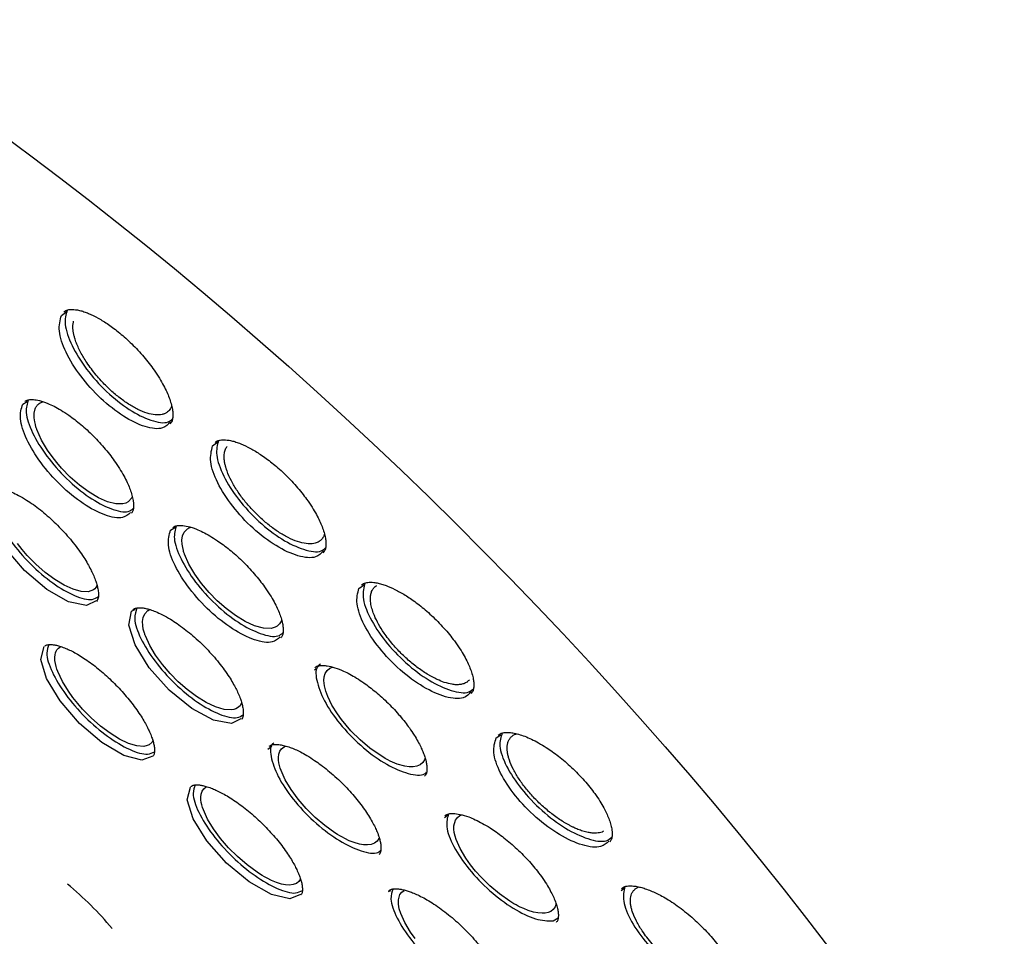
# Model space of a CAD drawing. Header units: millimetres. Extents: x 8 to 1577, y 12 to 2536.
# Tile 19 of 52: x 1329 to 1351, y 879 to 900. Entities that reach past the tile are written whole.
import ezdxf

# ---------------------------------------------------------------- set-up
doc = ezdxf.new("R2010")
doc.units = ezdxf.units.MM

msp = doc.modelspace()

# ---------------------------------------------------------------- linework, layer by layer
at = {"color": 7, "linetype": 'Continuous', "lineweight": 30}
for p, q in [((1329.575, 893.304), (1329.694, 893.391)), ((1328.708, 891.313), (1328.807, 891.373)), ((1332.971, 890.372), (1333.092, 890.461)), ((1332.028, 888.48), (1332.139, 888.549)), ((1336.258, 887.175), (1336.379, 887.262)), ((1336.641, 887.23), (1336.663, 887.242)), ((1331.151, 886.661), (1331.237, 886.705)), ((1329.543, 885.856), (1329.565, 885.867)), ((1335.601, 885.38), (1335.662, 885.407)), ((1335.26, 885.342), (1335.297, 885.378)), ((1339.341, 883.821), (1339.447, 883.888)), ((1334.212, 883.568), (1334.298, 883.635)), ((1334.578, 883.62), (1334.615, 883.635)), ((1338.176, 882.032), (1338.247, 882.079)), ((1338.527, 882.072), (1338.567, 882.089)), ((1336.92, 880.365), (1336.977, 880.393)), ((1342.144, 880.388), (1342.216, 880.446)), ((1342.493, 880.446), (1342.547, 880.47)), ((1340.622, 879.708), (1340.732, 879.777))]:
    msp.add_line(p, q, dxfattribs=at)
at = {"color": 7, "linetype": 'Continuous', "lineweight": 30, "flags": 128}
for points in [[(1328.244, 897.362), (1328.888, 896.888), (1329.533, 896.402), (1330.178, 895.906), (1330.824, 895.399), (1331.47, 894.881), (1332.115, 894.354), (1332.759, 893.818), (1333.402, 893.272), (1334.043, 892.717), (1334.681, 892.154), (1335.317, 891.583), (1335.95, 891.005), (1336.579, 890.419), (1337.203, 889.827), (1337.824, 889.228), (1338.439, 888.623), (1339.049, 888.012), (1339.654, 887.396), (1340.252, 886.776), (1340.844, 886.151), (1341.428, 885.522), (1342.005, 884.89), (1342.575, 884.255), (1343.136, 883.617), (1343.689, 882.977), (1344.233, 882.335), (1344.767, 881.692), (1345.292, 881.049), (1345.806, 880.404), (1346.311, 879.76), (1346.804, 879.117)], [(1331.165, 889.246), (1331.155, 889.211), (1331.077, 889.12), (1331.02, 889.09), (1330.954, 889.072), (1330.796, 889.072), (1330.612, 889.119), (1330.409, 889.208), (1330.196, 889.334), (1329.982, 889.492), (1329.775, 889.674), (1329.581, 889.873), (1329.473, 889.997), (1329.367, 890.132), (1329.265, 890.276), (1329.129, 890.505), (1329.073, 890.622), (1329.025, 890.739), (1329.022, 890.75), (1329.017, 890.764), (1329.011, 890.781), (1329.005, 890.802), (1328.991, 890.851), (1328.977, 890.911), (1328.964, 891.004), (1328.964, 891.106), (1328.988, 891.208), (1328.996, 891.227), (1329.005, 891.244), (1329.014, 891.259), (1329.023, 891.272), (1329.032, 891.283), (1329.04, 891.293), (1329.048, 891.301), (1329.07, 891.32), (1329.078, 891.326), (1329.079, 891.326), (1329.079, 891.326)], [(1330.354, 886.895), (1330.139, 886.791), (1329.737, 886.876), (1329.249, 887.152), (1328.75, 887.577), (1328.312, 888.087), (1328.005, 888.602), (1327.873, 889.047), (1327.938, 889.354), (1327.938, 889.354)], [(1334.522, 886.465), (1334.516, 886.443), (1334.477, 886.377), (1334.418, 886.323), (1334.378, 886.302), (1334.332, 886.286), (1334.283, 886.276), (1334.111, 886.282), (1333.915, 886.336), (1333.703, 886.433), (1333.488, 886.564), (1333.276, 886.721), (1333.076, 886.897), (1332.893, 887.083), (1332.724, 887.281), (1332.569, 887.496), (1332.438, 887.718), (1332.341, 887.94), (1332.338, 887.95), (1332.333, 887.964), (1332.327, 887.981), (1332.321, 888), (1332.315, 888.023), (1332.299, 888.09), (1332.286, 888.17), (1332.283, 888.26), (1332.297, 888.353), (1332.335, 888.44), (1332.407, 888.512), (1332.407, 888.512)], [(1330.375, 887.239), (1330.37, 887.228), (1330.349, 887.195), (1330.324, 887.167), (1330.295, 887.144), (1330.24, 887.116), (1330.176, 887.1), (1330.022, 887.104), (1329.84, 887.153), (1329.64, 887.243), (1329.428, 887.372), (1329.214, 887.531), (1329.005, 887.715), (1328.809, 887.915), (1328.696, 888.046), (1328.587, 888.184)], [(1333.605, 884.245), (1333.398, 884.138), (1332.995, 884.212), (1332.502, 884.477), (1331.995, 884.891), (1331.547, 885.393), (1331.231, 885.904), (1331.091, 886.349), (1331.151, 886.661), (1331.151, 886.661)], [(1333.624, 884.603), (1333.589, 884.541), (1333.531, 884.489), (1333.491, 884.469), (1333.447, 884.455), (1333.398, 884.446), (1333.23, 884.455), (1333.035, 884.512), (1332.825, 884.611), (1332.611, 884.744), (1332.399, 884.903), (1332.199, 885.079), (1332.015, 885.266), (1331.847, 885.462), (1331.692, 885.673), (1331.56, 885.892), (1331.461, 886.11), (1331.457, 886.121), (1331.452, 886.135), (1331.446, 886.151), (1331.44, 886.171), (1331.433, 886.193), (1331.415, 886.26), (1331.401, 886.34), (1331.397, 886.429), (1331.409, 886.52), (1331.446, 886.605), (1331.516, 886.674), (1331.516, 886.674)], [(1331.626, 883.41), (1331.383, 883.318), (1330.974, 883.422), (1330.482, 883.711), (1329.981, 884.141), (1329.545, 884.648), (1329.242, 885.152), (1329.117, 885.58), (1329.19, 885.866), (1329.19, 885.866)], [(1331.629, 883.756), (1331.613, 883.724), (1331.548, 883.664), (1331.527, 883.653), (1331.504, 883.644), (1331.479, 883.636), (1331.453, 883.631), (1331.426, 883.627), (1331.269, 883.637), (1331.084, 883.692), (1330.881, 883.789), (1330.668, 883.921), (1330.453, 884.082), (1330.245, 884.265), (1330.051, 884.463), (1329.942, 884.588), (1329.835, 884.722), (1329.733, 884.863), (1329.597, 885.083), (1329.494, 885.305), (1329.474, 885.359), (1329.455, 885.421), (1329.44, 885.488), (1329.429, 885.558), (1329.427, 885.63), (1329.433, 885.685), (1329.444, 885.729), (1329.459, 885.765), (1329.476, 885.794), (1329.512, 885.833), (1329.543, 885.856), (1329.543, 885.856)], [(1337.742, 883.369), (1337.729, 883.327), (1337.689, 883.264), (1337.631, 883.214), (1337.556, 883.181), (1337.472, 883.166), (1337.383, 883.167), (1337.292, 883.18), (1337.116, 883.231), (1336.96, 883.298), (1336.904, 883.327), (1336.848, 883.358), (1336.791, 883.391), (1336.734, 883.426), (1336.506, 883.586), (1336.284, 883.773), (1336.078, 883.978), (1335.969, 884.101), (1335.867, 884.228), (1335.773, 884.357), (1335.651, 884.553), (1335.558, 884.744), (1335.513, 884.867), (1335.482, 884.99), (1335.472, 885.108), (1335.479, 885.191), (1335.502, 885.266), (1335.542, 885.33), (1335.601, 885.38), (1335.601, 885.38)], [(1336.71, 881.585), (1336.702, 881.561), (1336.664, 881.502), (1336.607, 881.455), (1336.533, 881.425), (1336.449, 881.413), (1336.36, 881.416), (1336.27, 881.432), (1336.152, 881.466), (1336.042, 881.509), (1335.943, 881.555), (1335.887, 881.585), (1335.83, 881.617), (1335.773, 881.651), (1335.716, 881.687), (1335.49, 881.849), (1335.273, 882.033), (1335.074, 882.23), (1334.892, 882.439), (1334.732, 882.657), (1334.601, 882.875), (1334.508, 883.085), (1334.489, 883.141), (1334.474, 883.199), (1334.461, 883.259), (1334.454, 883.319), (1334.453, 883.378), (1334.461, 883.45), (1334.483, 883.516), (1334.522, 883.574), (1334.578, 883.62), (1334.578, 883.62)], [(1334.948, 880.298), (1334.706, 880.203), (1334.294, 880.301), (1333.796, 880.583), (1333.287, 881.004), (1332.842, 881.503), (1332.532, 882.002), (1332.401, 882.427), (1332.472, 882.713), (1332.472, 882.713)], [(1334.945, 880.651), (1334.944, 880.651), (1334.907, 880.594), (1334.852, 880.55), (1334.778, 880.523), (1334.696, 880.514), (1334.608, 880.519), (1334.519, 880.537), (1334.403, 880.573), (1334.293, 880.618), (1334.195, 880.667), (1334.139, 880.697), (1334.083, 880.73), (1334.026, 880.765), (1333.97, 880.802), (1333.745, 880.966), (1333.529, 881.152), (1333.331, 881.35), (1333.15, 881.559), (1332.99, 881.776), (1332.859, 881.993), (1332.764, 882.2), (1332.746, 882.255), (1332.73, 882.312), (1332.717, 882.37), (1332.709, 882.429), (1332.707, 882.487), (1332.715, 882.557), (1332.736, 882.621), (1332.773, 882.676), (1332.829, 882.719), (1332.829, 882.719)], [(1340.684, 880.098), (1340.664, 880.022), (1340.622, 879.967), (1340.566, 879.923), (1340.507, 879.898), (1340.443, 879.884), (1340.376, 879.88), (1340.274, 879.888), (1340.176, 879.908), (1340.057, 879.945), (1339.958, 879.984), (1339.882, 880.019), (1339.835, 880.043), (1339.788, 880.069), (1339.74, 880.095), (1339.693, 880.124), (1339.645, 880.153), (1339.414, 880.316), (1339.197, 880.497), (1339.002, 880.688), (1338.877, 880.827), (1338.761, 880.971), (1338.658, 881.116), (1338.53, 881.332), (1338.44, 881.538), (1338.417, 881.614), (1338.4, 881.691), (1338.391, 881.767), (1338.392, 881.841), (1338.43, 881.974), (1338.47, 882.028), (1338.527, 882.072), (1338.527, 882.072)], [(1337.518, 879.314), (1337.414, 879.458), (1337.285, 879.672), (1337.195, 879.872), (1337.163, 879.978), (1337.144, 880.081), (1337.143, 880.178), (1337.179, 880.303), (1337.218, 880.354), (1337.271, 880.393), (1337.271, 880.393)]]:
    msp.add_lwpolyline(points, dxfattribs=at)
at = {"color": 7, "linetype": 'Continuous', "lineweight": 30}
msp.add_arc((1325.223, 875.03), 7.102, 39.3789, 50.8061, dxfattribs=at)
for points, knots in [([(1306.867, 906.096), (1306.817, 906.047), (1306.72, 905.953), (1306.598, 905.825), (1306.502, 905.718), (1306.422, 905.624), (1306.353, 905.541), (1306.294, 905.466), (1306.237, 905.392), (1306.183, 905.319), (1306.128, 905.243), (1306.071, 905.159), (1306.011, 905.07), (1305.955, 904.982), (1305.907, 904.903), (1305.866, 904.833), (1305.829, 904.768), (1305.787, 904.693), (1305.738, 904.599), (1305.68, 904.485), (1305.621, 904.362), (1305.564, 904.234), (1305.512, 904.109), (1305.455, 903.965), (1305.397, 903.804), (1305.34, 903.629), (1305.292, 903.467), (1305.25, 903.314), (1305.214, 903.166), (1305.181, 903.018), (1305.15, 902.865), (1305.123, 902.714), (1305.098, 902.56), (1305.076, 902.398), (1305.055, 902.218), (1305.037, 902.019), (1305.023, 901.82), (1305.014, 901.632), (1305.009, 901.47), (1305.007, 901.325), (1305.007, 901.199), (1305.008, 901.088), (1305.011, 900.964), (1305.016, 900.814), (1305.024, 900.63), (1305.039, 900.398), (1305.063, 900.114), (1305.102, 899.769), (1305.154, 899.386), (1305.21, 899.046), (1305.262, 898.764), (1305.303, 898.557), (1305.345, 898.357), (1305.386, 898.175), (1305.423, 898.015), (1305.456, 897.878), (1305.484, 897.764), (1305.507, 897.673), (1305.525, 897.603), (1305.541, 897.541), (1305.56, 897.47), (1305.584, 897.379), (1305.615, 897.265), (1305.655, 897.122), (1305.705, 896.949), (1305.762, 896.756), (1305.824, 896.556), (1305.886, 896.358), (1305.974, 896.087), (1306.09, 895.747), (1306.235, 895.342), (1306.381, 894.95), (1306.537, 894.552), (1306.708, 894.131), (1306.9, 893.676), (1307.116, 893.188), (1307.357, 892.662), (1307.608, 892.136), (1307.863, 891.62), (1308.11, 891.135), (1308.357, 890.665), (1308.597, 890.22), (1308.828, 889.801), (1309.048, 889.411), (1309.236, 889.083), (1309.394, 888.812), (1309.519, 888.599), (1309.624, 888.423), (1309.699, 888.297), (1309.755, 888.204), (1309.807, 888.119), (1309.871, 888.013), (1309.953, 887.878), (1310.054, 887.713), (1310.177, 887.515), (1310.318, 887.287), (1310.48, 887.03), (1310.661, 886.748), (1310.941, 886.313), (1311.319, 885.738), (1311.828, 884.987), (1312.375, 884.2), (1312.963, 883.379), (1313.61, 882.501), (1314.319, 881.564), (1315.097, 880.569), (1315.889, 879.586), (1316.693, 878.616), (1317.509, 877.658), (1318.383, 876.659), (1319.323, 875.616), (1320.332, 874.529), (1321.36, 873.455), (1322.413, 872.387), (1323.488, 871.329), (1324.584, 870.283), (1325.692, 869.256), (1326.811, 868.251), (1327.859, 867.338), (1328.841, 866.507), (1329.761, 865.75), (1330.702, 864.995), (1331.663, 864.247), (1332.606, 863.534), (1333.52, 862.864), (1334.392, 862.242), (1335.246, 861.652), (1335.929, 861.194), (1336.447, 860.855), (1336.807, 860.622), (1337.163, 860.395), (1337.506, 860.18), (1337.821, 859.984), (1338.097, 859.816), (1338.315, 859.684), (1338.482, 859.584), (1338.612, 859.507), (1338.743, 859.429), (1338.894, 859.34), (1339.075, 859.235), (1339.283, 859.114), (1339.515, 858.982), (1339.765, 858.84), (1340.075, 858.667), (1340.45, 858.462), (1340.893, 858.225), (1341.368, 857.977), (1341.875, 857.721), (1342.423, 857.453), (1342.987, 857.187), (1343.541, 856.938), (1344.047, 856.719), (1344.507, 856.528), (1344.923, 856.363), (1345.295, 856.22), (1345.663, 856.085), (1346.044, 855.95), (1346.456, 855.812), (1346.878, 855.679), (1347.202, 855.584), (1347.419, 855.522), (1347.523, 855.494), (1347.611, 855.47), (1347.685, 855.45), (1347.746, 855.434), (1347.803, 855.419), (1347.87, 855.402), (1347.966, 855.378), (1348.095, 855.346), (1348.26, 855.306), (1348.455, 855.262), (1348.679, 855.213), (1348.961, 855.157), (1349.278, 855.099), (1349.61, 855.046), (1349.908, 855.004), (1350.174, 854.973), (1350.409, 854.95), (1350.614, 854.933), (1350.792, 854.921), (1350.948, 854.913), (1351.088, 854.907), (1351.216, 854.903), (1351.345, 854.901), (1351.485, 854.9), (1351.644, 854.902), (1351.82, 854.906), (1352.045, 854.916), (1352.317, 854.935), (1352.632, 854.969), (1352.96, 855.017), (1353.296, 855.081), (1353.587, 855.152), (1353.834, 855.223), (1354.027, 855.285), (1354.203, 855.348), (1354.357, 855.408), (1354.493, 855.465), (1354.673, 855.546), (1354.907, 855.663), (1355.133, 855.792), (1355.293, 855.893), (1355.384, 855.953), (1355.457, 856.003), (1355.52, 856.047), (1355.583, 856.093), (1355.657, 856.149), (1355.727, 856.203), (1355.786, 856.251), (1355.83, 856.287), (1355.868, 856.319), (1355.901, 856.347), (1355.936, 856.377), (1355.982, 856.417), (1356.046, 856.475), (1356.13, 856.554), (1356.232, 856.653), (1356.304, 856.728), (1356.343, 856.769)], [0, 0, 0, 0, 0.003761, 0.007132, 0.010107, 0.012622, 0.01467, 0.016524, 0.018359, 0.020292, 0.022127, 0.024258, 0.026663, 0.02892, 0.030859, 0.032482, 0.033892, 0.035456, 0.037836, 0.040552, 0.043574, 0.046575, 0.049465, 0.052243, 0.056386, 0.060246, 0.063816, 0.067012, 0.070134, 0.073272, 0.076426, 0.079721, 0.082667, 0.085945, 0.089555, 0.093496, 0.097761, 0.101193, 0.10427, 0.10699, 0.109356, 0.111366, 0.113168, 0.116229, 0.119592, 0.123255, 0.128726, 0.134759, 0.141354, 0.148511, 0.151907, 0.155413, 0.158735, 0.16168, 0.164247, 0.166436, 0.168249, 0.169684, 0.170742, 0.171545, 0.172633, 0.174071, 0.17586, 0.177999, 0.180756, 0.183855, 0.186924, 0.189918, 0.192836, 0.19919, 0.205156, 0.210735, 0.21633, 0.22238, 0.228764, 0.235588, 0.242849, 0.250549, 0.257107, 0.263773, 0.270016, 0.275803, 0.281376, 0.286449, 0.291021, 0.294122, 0.296934, 0.299221, 0.300879, 0.301771, 0.302802, 0.30415, 0.305812, 0.307961, 0.310477, 0.313361, 0.316612, 0.32023, 0.324065, 0.333015, 0.341831, 0.352149, 0.362277, 0.372213, 0.384588, 0.396774, 0.408832, 0.420764, 0.432568, 0.444245, 0.457913, 0.471578, 0.485243, 0.498908, 0.512821, 0.526734, 0.540649, 0.554564, 0.56848, 0.579519, 0.590797, 0.602314, 0.61407, 0.626066, 0.636947, 0.647732, 0.65829, 0.668621, 0.673185, 0.677703, 0.682176, 0.686599, 0.690661, 0.694157, 0.697089, 0.698991, 0.700547, 0.702073, 0.704007, 0.706351, 0.709052, 0.712072, 0.71532, 0.718797, 0.724159, 0.729987, 0.736282, 0.743044, 0.750264, 0.758475, 0.76612, 0.773199, 0.779711, 0.785657, 0.791034, 0.795844, 0.801781, 0.807887, 0.814266, 0.820918, 0.822756, 0.82437, 0.825754, 0.826907, 0.827829, 0.828602, 0.829633, 0.830978, 0.833114, 0.835746, 0.838875, 0.842501, 0.846613, 0.852696, 0.858292, 0.863401, 0.868022, 0.872154, 0.875798, 0.878912, 0.881737, 0.884285, 0.886555, 0.888819, 0.891412, 0.894373, 0.897705, 0.901406, 0.907282, 0.913569, 0.920222, 0.927241, 0.934574, 0.938971, 0.943317, 0.947267, 0.950773, 0.953834, 0.956649, 0.963425, 0.970404, 0.973008, 0.975289, 0.977201, 0.978438, 0.980014, 0.981929, 0.984073, 0.985358, 0.986492, 0.987475, 0.988309, 0.989063, 0.990121, 0.991834, 0.994051, 0.996773, 1, 1, 1, 1]), ([(1329.633, 893.383), (1329.646, 893.394), (1329.671, 893.414), (1329.716, 893.428), (1329.765, 893.437), (1329.823, 893.439), (1329.895, 893.433), (1329.983, 893.417), (1330.081, 893.389), (1330.217, 893.337), (1330.4, 893.248), (1330.595, 893.126), (1330.758, 893.008), (1330.888, 892.906), (1331.023, 892.791), (1331.159, 892.663), (1331.295, 892.523), (1331.427, 892.374), (1331.548, 892.223), (1331.667, 892.062), (1331.776, 891.897), (1331.87, 891.733), (1331.943, 891.587), (1331.999, 891.45), (1332.042, 891.318), (1332.069, 891.201), (1332.081, 891.093), (1332.078, 891.003), (1332.062, 890.924), (1332.035, 890.888), (1332.021, 890.869)], [0, 0, 0, 0, 0.04236, 0.075775, 0.100719, 0.125483, 0.152948, 0.182605, 0.211905, 0.240529, 0.295658, 0.350653, 0.380011, 0.410594, 0.442378, 0.47535, 0.509532, 0.544941, 0.579831, 0.612807, 0.653768, 0.691314, 0.72547, 0.75773, 0.793161, 0.832058, 0.863644, 0.901386, 0.94685, 1, 1, 1, 1]), ([(1329.705, 893.423), (1329.678, 893.323), (1329.622, 893.119), (1329.788, 892.633), (1330.119, 892.095), (1330.582, 891.579), (1331.104, 891.163), (1331.593, 890.926), (1331.94, 890.864), (1332.04, 890.953), (1332.07, 890.979)], [0, 0, 0, 0, 0.129035, 0.264851, 0.400656, 0.536524, 0.672434, 0.808357, 0.944283, 1, 1, 1, 1]), ([(1332.023, 890.907), (1331.971, 890.854), (1331.85, 890.731), (1331.467, 890.776), (1330.973, 891.014), (1330.451, 891.423), (1329.989, 891.94), (1329.655, 892.481), (1329.49, 892.981), (1329.546, 893.196), (1329.575, 893.304)], [0, 0, 0, 0, 0.098151, 0.227109, 0.356372, 0.484909, 0.613592, 0.742343, 0.870785, 1, 1, 1, 1]), ([(1332.05, 891.274), (1332.043, 891.253), (1332.024, 891.196), (1331.982, 891.15), (1331.941, 891.121), (1331.918, 891.107), (1331.894, 891.095), (1331.868, 891.086), (1331.804, 891.068), (1331.689, 891.062), (1331.503, 891.101), (1331.298, 891.184), (1331.084, 891.306), (1330.869, 891.46), (1330.66, 891.638), (1330.49, 891.81), (1330.353, 891.965), (1330.245, 892.103), (1330.123, 892.275), (1329.998, 892.483), (1329.92, 892.658), (1329.88, 892.776), (1329.861, 892.845), (1329.844, 892.921), (1329.834, 893.001), (1329.833, 893.08), (1329.839, 893.139), (1329.848, 893.168), (1329.851, 893.175)], [0, 0, 0, 0, 0.031672, 0.082286, 0.095716, 0.109106, 0.122454, 0.13576, 0.149025, 0.214616, 0.279163, 0.342656, 0.405087, 0.466446, 0.526724, 0.585916, 0.62224, 0.660509, 0.700722, 0.764615, 0.832839, 0.851538, 0.873413, 0.89846, 0.926676, 0.958055, 0.989094, 1, 1, 1, 1]), ([(1328.751, 891.368), (1328.763, 891.378), (1328.784, 891.395), (1328.824, 891.407), (1328.862, 891.413), (1328.903, 891.416), (1328.969, 891.414), (1329.085, 891.395), (1329.246, 891.341), (1329.411, 891.264), (1329.57, 891.175), (1329.727, 891.073), (1329.875, 890.964), (1330.014, 890.853), (1330.153, 890.731), (1330.293, 890.597), (1330.431, 890.453), (1330.562, 890.302), (1330.683, 890.151), (1330.799, 889.991), (1330.906, 889.827), (1330.999, 889.665), (1331.069, 889.522), (1331.123, 889.39), (1331.163, 889.265), (1331.187, 889.156), (1331.198, 889.057), (1331.195, 888.977), (1331.182, 888.907), (1331.158, 888.876), (1331.146, 888.86)], [0, 0, 0, 0, 0.038955, 0.070697, 0.095205, 0.113944, 0.132669, 0.181779, 0.234626, 0.27209, 0.311339, 0.352214, 0.38387, 0.416333, 0.449572, 0.483574, 0.518359, 0.553946, 0.588826, 0.62179, 0.662733, 0.700256, 0.734386, 0.766477, 0.801166, 0.838731, 0.868945, 0.9051, 0.948793, 1, 1, 1, 1]), ([(1328.833, 891.408), (1328.806, 891.322), (1328.748, 891.137), (1328.903, 890.675), (1329.226, 890.143), (1329.683, 889.624), (1330.202, 889.197), (1330.694, 888.94), (1331.049, 888.86), (1331.157, 888.942), (1331.191, 888.969)], [0, 0, 0, 0, 0.119562, 0.255653, 0.391735, 0.527882, 0.66407, 0.800271, 0.936475, 1, 1, 1, 1]), ([(1329.079, 891.326), (1329.085, 891.33), (1329.098, 891.339), (1329.118, 891.349), (1329.139, 891.358), (1329.154, 891.363), (1329.161, 891.365)], [0, 0, 0, 0, 0.256321, 0.510932, 0.763834, 1, 1, 1, 1]), ([(1331.13, 888.879), (1331.076, 888.832), (1330.952, 888.724), (1330.566, 888.792), (1330.071, 889.05), (1329.552, 889.472), (1329.097, 889.993), (1328.77, 890.528), (1328.614, 891.012), (1328.677, 891.213), (1328.708, 891.313)], [0, 0, 0, 0, 0.097366, 0.226447, 0.355801, 0.484449, 0.613256, 0.742106, 0.870658, 1, 1, 1, 1]), ([(1333.031, 890.453), (1333.045, 890.465), (1333.07, 890.485), (1333.116, 890.5), (1333.166, 890.509), (1333.226, 890.512), (1333.301, 890.507), (1333.393, 890.491), (1333.494, 890.463), (1333.633, 890.412), (1333.817, 890.324), (1334.013, 890.206), (1334.175, 890.093), (1334.306, 889.993), (1334.441, 889.881), (1334.578, 889.755), (1334.716, 889.618), (1334.849, 889.472), (1334.973, 889.323), (1335.094, 889.164), (1335.205, 889), (1335.301, 888.838), (1335.375, 888.692), (1335.433, 888.557), (1335.477, 888.426), (1335.505, 888.309), (1335.517, 888.202), (1335.516, 888.112), (1335.5, 888.032), (1335.472, 887.996), (1335.457, 887.976)], [0, 0, 0, 0, 0.0419216, 0.0750953, 0.1000046, 0.1250411, 0.1531251, 0.1836452, 0.213569, 0.2425102, 0.2973368, 0.3512875, 0.3802226, 0.4104608, 0.4419762, 0.474757, 0.5088225, 0.5441924, 0.5790846, 0.6120643, 0.6530321, 0.6905831, 0.7247416, 0.7569923, 0.7923911, 0.8312349, 0.862775, 0.9006105, 0.9463649, 1, 1, 1, 1]), ([(1333.104, 890.494), (1333.078, 890.394), (1333.023, 890.188), (1333.194, 889.704), (1333.532, 889.171), (1334.002, 888.661), (1334.531, 888.254), (1335.026, 888.025), (1335.376, 887.967), (1335.477, 888.058), (1335.506, 888.085)], [0, 0, 0, 0, 0.12952, 0.26518, 0.400829, 0.53654, 0.672293, 0.808061, 0.943831, 1, 1, 1, 1]), ([(1335.459, 888.015), (1335.408, 887.961), (1335.288, 887.837), (1334.902, 887.876), (1334.401, 888.105), (1333.871, 888.505), (1333.402, 889.015), (1333.06, 889.55), (1332.889, 890.047), (1332.944, 890.263), (1332.971, 890.372)], [0, 0, 0, 0, 0.097249, 0.226338, 0.355741, 0.484406, 0.613216, 0.742092, 0.870657, 1, 1, 1, 1]), ([(1335.481, 888.398), (1335.479, 888.388), (1335.471, 888.349), (1335.438, 888.294), (1335.392, 888.244), (1335.342, 888.213), (1335.296, 888.193), (1335.215, 888.172), (1335.081, 888.17), (1334.882, 888.217), (1334.669, 888.308), (1334.452, 888.434), (1334.24, 888.588), (1334.04, 888.76), (1333.853, 888.947), (1333.679, 889.148), (1333.52, 889.365), (1333.386, 889.591), (1333.318, 889.744), (1333.289, 889.827), (1333.283, 889.845), (1333.276, 889.865), (1333.269, 889.888), (1333.258, 889.929), (1333.243, 889.991), (1333.231, 890.074), (1333.229, 890.166), (1333.244, 890.257), (1333.267, 890.325), (1333.293, 890.353), (1333.299, 890.359)], [0, 0, 0, 0, 0.0127123, 0.0494451, 0.0885919, 0.1110137, 0.133209, 0.1551775, 0.2196071, 0.2819877, 0.3423072, 0.4005547, 0.4567202, 0.5107952, 0.5627723, 0.6164751, 0.6730105, 0.7323671, 0.794532, 0.7989196, 0.8041133, 0.8101131, 0.8169186, 0.8245296, 0.8470747, 0.8746432, 0.9072267, 0.9448152, 0.9873973, 1, 1, 1, 1]), ([(1327.963, 889.383), (1327.973, 889.391), (1327.99, 889.405), (1328.022, 889.415), (1328.052, 889.421), (1328.083, 889.424), (1328.121, 889.424), (1328.174, 889.42), (1328.25, 889.406), (1328.345, 889.379), (1328.466, 889.333), (1328.617, 889.261), (1328.781, 889.166), (1328.946, 889.056), (1329.103, 888.939), (1329.26, 888.808), (1329.415, 888.666), (1329.565, 888.515), (1329.709, 888.357), (1329.845, 888.195), (1329.969, 888.032), (1330.076, 887.875), (1330.164, 887.731), (1330.233, 887.603), (1330.291, 887.482), (1330.337, 887.369), (1330.373, 887.258), (1330.392, 887.175), (1330.403, 887.109), (1330.408, 887.056), (1330.408, 887.004), (1330.402, 886.956), (1330.389, 886.914), (1330.373, 886.893), (1330.364, 886.882)], [0, 0, 0, 0, 0.037017, 0.066462, 0.088242, 0.103886, 0.119103, 0.144595, 0.170314, 0.19935, 0.23361, 0.273156, 0.317995, 0.354651, 0.391654, 0.428708, 0.465831, 0.503046, 0.54035, 0.577731, 0.615186, 0.651411, 0.684852, 0.715301, 0.742804, 0.774966, 0.803354, 0.835847, 0.854107, 0.873711, 0.897175, 0.926196, 0.960513, 1, 1, 1, 1]), ([(1328.054, 889.421), (1328.028, 889.351), (1327.967, 889.19), (1328.108, 888.756), (1328.419, 888.234), (1328.868, 887.711), (1329.383, 887.271), (1329.877, 886.991), (1330.247, 886.889), (1330.364, 886.963), (1330.405, 886.989)], [0, 0, 0, 0, 0.106311, 0.242959, 0.379608, 0.516234, 0.652867, 0.789564, 0.926286, 1, 1, 1, 1]), ([(1332.075, 888.539), (1332.089, 888.55), (1332.115, 888.57), (1332.164, 888.583), (1332.216, 888.589), (1332.292, 888.589), (1332.417, 888.571), (1332.584, 888.517), (1332.752, 888.441), (1332.911, 888.355), (1333.067, 888.256), (1333.215, 888.151), (1333.353, 888.044), (1333.493, 887.925), (1333.634, 887.794), (1333.773, 887.653), (1333.907, 887.504), (1334.029, 887.355), (1334.148, 887.197), (1334.258, 887.035), (1334.352, 886.874), (1334.424, 886.732), (1334.48, 886.6), (1334.522, 886.476), (1334.547, 886.366), (1334.558, 886.267), (1334.557, 886.186), (1334.543, 886.116), (1334.519, 886.084), (1334.506, 886.067)], [0, 0, 0, 0, 0.046589, 0.0823485, 0.1077348, 0.1313844, 0.1822782, 0.2362507, 0.2736362, 0.3121505, 0.3522051, 0.3833517, 0.4153989, 0.4483152, 0.4820875, 0.5167351, 0.5522791, 0.5871634, 0.6201334, 0.6610854, 0.6986172, 0.7327536, 0.764863, 0.7996382, 0.8373627, 0.867746, 0.9041721, 0.9482654, 1, 1, 1, 1]), ([(1332.157, 888.579), (1332.13, 888.491), (1332.074, 888.304), (1332.235, 887.842), (1332.566, 887.315), (1333.031, 886.802), (1333.557, 886.384), (1334.053, 886.137), (1334.411, 886.063), (1334.518, 886.148), (1334.551, 886.175)], [0, 0, 0, 0, 0.120658, 0.256659, 0.392651, 0.528707, 0.664804, 0.800915, 0.937029, 1, 1, 1, 1]), ([(1332.407, 888.512), (1332.416, 888.517), (1332.432, 888.527), (1332.456, 888.538), (1332.473, 888.543), (1332.481, 888.546)], [0, 0, 0, 0, 0.367106, 0.730834, 1, 1, 1, 1]), ([(1334.489, 886.086), (1334.437, 886.04), (1334.315, 885.93), (1333.927, 885.99), (1333.426, 886.238), (1332.9, 886.65), (1332.436, 887.163), (1332.101, 887.693), (1331.938, 888.175), (1331.998, 888.378), (1332.028, 888.48)], [0, 0, 0, 0, 0.095459, 0.224815, 0.354453, 0.483373, 0.612448, 0.741567, 0.870387, 1, 1, 1, 1]), ([(1338.783, 884.852), (1338.73, 884.798), (1338.608, 884.674), (1338.216, 884.712), (1337.709, 884.937), (1337.172, 885.33), (1336.695, 885.833), (1336.348, 886.362), (1336.175, 886.853), (1336.23, 887.067), (1336.258, 887.175)], [0, 0, 0, 0, 0.098594, 0.227494, 0.356709, 0.485184, 0.613803, 0.742481, 0.87085, 1, 1, 1, 1]), ([(1336.316, 887.253), (1336.331, 887.265), (1336.357, 887.286), (1336.405, 887.301), (1336.457, 887.311), (1336.518, 887.314), (1336.595, 887.309), (1336.687, 887.294), (1336.79, 887.266), (1336.931, 887.216), (1337.118, 887.129), (1337.316, 887.012), (1337.481, 886.9), (1337.614, 886.802), (1337.75, 886.691), (1337.89, 886.567), (1338.029, 886.431), (1338.164, 886.286), (1338.29, 886.139), (1338.412, 885.982), (1338.524, 885.821), (1338.621, 885.66), (1338.696, 885.517), (1338.754, 885.383), (1338.799, 885.255), (1338.827, 885.141), (1338.84, 885.036), (1338.838, 884.949), (1338.823, 884.87), (1338.796, 884.834), (1338.781, 884.815)], [0, 0, 0, 0, 0.042787, 0.076442, 0.101454, 0.126455, 0.154444, 0.184827, 0.214654, 0.243549, 0.298442, 0.35258, 0.381592, 0.411893, 0.443457, 0.476269, 0.51035, 0.545719, 0.580613, 0.613593, 0.654562, 0.692112, 0.726266, 0.758457, 0.793596, 0.831977, 0.863052, 0.900562, 0.946223, 1, 1, 1, 1]), ([(1336.393, 887.295), (1336.366, 887.197), (1336.311, 886.995), (1336.484, 886.517), (1336.826, 885.99), (1337.302, 885.487), (1337.837, 885.085), (1338.339, 884.858), (1338.695, 884.803), (1338.798, 884.894), (1338.829, 884.922)], [0, 0, 0, 0, 0.127845, 0.263333, 0.398809, 0.534348, 0.669929, 0.805525, 0.941125, 1, 1, 1, 1]), ([(1338.738, 885.123), (1338.721, 885.105), (1338.687, 885.067), (1338.615, 885.033), (1338.533, 885.013), (1338.445, 885.009), (1338.33, 885.021), (1338.188, 885.056), (1338.052, 885.111), (1337.959, 885.156), (1337.903, 885.185), (1337.846, 885.217), (1337.732, 885.284), (1337.56, 885.402), (1337.337, 885.586), (1337.157, 885.762), (1337.019, 885.916), (1336.916, 886.043), (1336.805, 886.195), (1336.695, 886.372), (1336.609, 886.545), (1336.555, 886.694), (1336.523, 886.821), (1336.512, 886.934), (1336.519, 887.03), (1336.541, 887.109), (1336.58, 887.179), (1336.62, 887.213), (1336.641, 887.23)], [0, 0, 0, 0, 0.036012, 0.074355, 0.110373, 0.144061, 0.175415, 0.231045, 0.277318, 0.292854, 0.308349, 0.323804, 0.339218, 0.40037, 0.460864, 0.520691, 0.554757, 0.589303, 0.624326, 0.677715, 0.732165, 0.769555, 0.80985, 0.853043, 0.887349, 0.923279, 0.960831, 1, 1, 1, 1]), ([(1331.18, 886.696), (1331.192, 886.705), (1331.213, 886.722), (1331.251, 886.733), (1331.29, 886.739), (1331.335, 886.741), (1331.393, 886.738), (1331.472, 886.725), (1331.571, 886.698), (1331.695, 886.653), (1331.848, 886.582), (1332.012, 886.491), (1332.176, 886.384), (1332.332, 886.271), (1332.489, 886.145), (1332.645, 886.008), (1332.796, 885.861), (1332.942, 885.706), (1333.08, 885.547), (1333.206, 885.386), (1333.316, 885.231), (1333.406, 885.088), (1333.477, 884.96), (1333.537, 884.839), (1333.585, 884.726), (1333.623, 884.615), (1333.644, 884.531), (1333.656, 884.464), (1333.661, 884.409), (1333.662, 884.356), (1333.656, 884.307), (1333.644, 884.263), (1333.626, 884.242), (1333.617, 884.23)], [0, 0, 0, 0, 0.043218, 0.075417, 0.096988, 0.116203, 0.142376, 0.169243, 0.199285, 0.234047, 0.273584, 0.317891, 0.353862, 0.390239, 0.426759, 0.463445, 0.500318, 0.537379, 0.574615, 0.612025, 0.64826, 0.681709, 0.712166, 0.739677, 0.771851, 0.800295, 0.833178, 0.851775, 0.87181, 0.895747, 0.925244, 0.960033, 1, 1, 1, 1]), ([(1331.272, 886.735), (1331.246, 886.662), (1331.186, 886.496), (1331.335, 886.06), (1331.655, 885.541), (1332.113, 885.025), (1332.636, 884.595), (1333.134, 884.326), (1333.504, 884.233), (1333.619, 884.31), (1333.658, 884.337)], [0, 0, 0, 0, 0.108962, 0.245448, 0.381935, 0.5184, 0.654873, 0.79141, 0.927972, 1, 1, 1, 1]), ([(1331.516, 886.674), (1331.524, 886.679), (1331.54, 886.688), (1331.557, 886.695), (1331.566, 886.698)], [0, 0, 0, 0, 0.517931, 1, 1, 1, 1]), ([(1329.2, 885.877), (1329.211, 885.885), (1329.23, 885.9), (1329.267, 885.909), (1329.305, 885.913), (1329.345, 885.913), (1329.395, 885.909), (1329.464, 885.898), (1329.563, 885.87), (1329.67, 885.83), (1329.786, 885.777), (1329.907, 885.713), (1330.04, 885.633), (1330.183, 885.538), (1330.33, 885.429), (1330.478, 885.308), (1330.625, 885.178), (1330.767, 885.041), (1330.905, 884.897), (1331.035, 884.749), (1331.157, 884.598), (1331.268, 884.449), (1331.365, 884.305), (1331.444, 884.173), (1331.507, 884.056), (1331.561, 883.943), (1331.603, 883.838), (1331.637, 883.735), (1331.654, 883.659), (1331.664, 883.6), (1331.667, 883.553), (1331.667, 883.508), (1331.663, 883.467), (1331.652, 883.431), (1331.639, 883.414), (1331.631, 883.404)], [0, 0, 0, 0, 0.04206, 0.075871, 0.101312, 0.11993, 0.137718, 0.166666, 0.196814, 0.23087, 0.259024, 0.289418, 0.322035, 0.356432, 0.390994, 0.425553, 0.46012, 0.494718, 0.529357, 0.564031, 0.598733, 0.633467, 0.667125, 0.698415, 0.727174, 0.753456, 0.784701, 0.812757, 0.844013, 0.861218, 0.879484, 0.901505, 0.929068, 0.961955, 1, 1, 1, 1]), ([(1329.299, 885.911), (1329.274, 885.854), (1329.213, 885.712), (1329.346, 885.305), (1329.651, 884.793), (1330.099, 884.273), (1330.615, 883.828), (1331.115, 883.535), (1331.495, 883.417), (1331.62, 883.483), (1331.666, 883.508)], [0, 0, 0, 0, 0.094265, 0.231683, 0.369103, 0.5065, 0.643903, 0.781372, 0.918865, 1, 1, 1, 1]), ([(1335.267, 885.394), (1335.281, 885.406), (1335.306, 885.426), (1335.355, 885.439), (1335.402, 885.445), (1335.45, 885.445), (1335.496, 885.442), (1335.578, 885.432), (1335.715, 885.399), (1335.889, 885.331), (1336.054, 885.25), (1336.206, 885.162), (1336.356, 885.063), (1336.5, 884.958), (1336.636, 884.849), (1336.775, 884.728), (1336.916, 884.596), (1337.053, 884.455), (1337.18, 884.312), (1337.292, 884.174), (1337.399, 884.031), (1337.496, 883.886), (1337.581, 883.743), (1337.644, 883.62), (1337.693, 883.512), (1337.731, 883.411), (1337.761, 883.311), (1337.78, 883.214), (1337.787, 883.128), (1337.781, 883.056), (1337.765, 882.998), (1337.744, 882.972), (1337.733, 882.958)], [0, 0, 0, 0, 0.043804, 0.079449, 0.106813, 0.125935, 0.142767, 0.159897, 0.212286, 0.263912, 0.297822, 0.333342, 0.371175, 0.401104, 0.43237, 0.464975, 0.498919, 0.534018, 0.568003, 0.600148, 0.630288, 0.667416, 0.701121, 0.732554, 0.758198, 0.786064, 0.816135, 0.848388, 0.882876, 0.919625, 0.958638, 1, 1, 1, 1]), ([(1335.392, 885.476), (1335.368, 885.458), (1335.27, 885.383), (1335.298, 885.07), (1335.487, 884.597), (1335.864, 884.067), (1336.354, 883.578), (1336.89, 883.195), (1337.372, 882.997), (1337.687, 882.955), (1337.764, 883.039), (1337.778, 883.054)], [0, 0, 0, 0, 0.042264, 0.174807, 0.307331, 0.439837, 0.572335, 0.704896, 0.837498, 0.970116, 1, 1, 1, 1]), ([(1339.388, 883.88), (1339.402, 883.891), (1339.427, 883.911), (1339.473, 883.927), (1339.516, 883.936), (1339.562, 883.94), (1339.624, 883.94), (1339.716, 883.931), (1339.841, 883.903), (1339.982, 883.856), (1340.133, 883.79), (1340.295, 883.706), (1340.451, 883.611), (1340.602, 883.51), (1340.743, 883.405), (1340.888, 883.287), (1341.034, 883.156), (1341.18, 883.012), (1341.319, 882.862), (1341.444, 882.712), (1341.563, 882.556), (1341.667, 882.402), (1341.754, 882.256), (1341.819, 882.126), (1341.871, 882.005), (1341.912, 881.886), (1341.932, 881.797), (1341.941, 881.737), (1341.944, 881.703), (1341.946, 881.669), (1341.945, 881.628), (1341.94, 881.58), (1341.926, 881.525), (1341.903, 881.496), (1341.89, 881.48)], [0, 0, 0, 0, 0.039477, 0.071551, 0.096199, 0.115125, 0.134744, 0.170272, 0.207775, 0.2452, 0.282554, 0.319904, 0.358918, 0.38969, 0.421713, 0.454955, 0.4894, 0.525074, 0.561982, 0.597768, 0.630841, 0.670694, 0.705711, 0.735969, 0.766602, 0.800857, 0.83658, 0.849496, 0.862142, 0.87452, 0.889056, 0.91673, 0.953736, 1, 1, 1, 1]), ([(1339.474, 883.926), (1339.445, 883.837), (1339.384, 883.649), (1339.546, 883.191), (1339.883, 882.672), (1340.359, 882.171), (1340.898, 881.766), (1341.41, 881.529), (1341.786, 881.465), (1341.901, 881.556), (1341.94, 881.588)], [0, 0, 0, 0, 0.119879, 0.25477, 0.38965, 0.524593, 0.659577, 0.794577, 0.929582, 1, 1, 1, 1]), ([(1341.751, 881.721), (1341.74, 881.715), (1341.713, 881.7), (1341.66, 881.686), (1341.588, 881.677), (1341.504, 881.678), (1341.399, 881.693), (1341.291, 881.721), (1341.184, 881.76), (1341.098, 881.797), (1341.029, 881.831), (1340.97, 881.862), (1340.911, 881.895), (1340.794, 881.964), (1340.621, 882.082), (1340.402, 882.263), (1340.198, 882.46), (1340.013, 882.67), (1339.851, 882.89), (1339.721, 883.111), (1339.649, 883.279), (1339.613, 883.397), (1339.596, 883.474), (1339.587, 883.552), (1339.587, 883.629), (1339.598, 883.703), (1339.623, 883.77), (1339.663, 883.831), (1339.702, 883.86), (1339.723, 883.875)], [0, 0, 0, 0, 0.018291, 0.046552, 0.073225, 0.110238, 0.143668, 0.182645, 0.21523, 0.241413, 0.258386, 0.275206, 0.291872, 0.308385, 0.372796, 0.434745, 0.494222, 0.555585, 0.618179, 0.681994, 0.74702, 0.771846, 0.79862, 0.827339, 0.858, 0.8906, 0.925136, 0.961604, 1, 1, 1, 1]), ([(1339.723, 883.875), (1339.74, 883.885), (1339.764, 883.9), (1339.794, 883.907), (1339.802, 883.909)], [0, 0, 0, 0, 0.7271129, 1, 1, 1, 1]), ([(1334.238, 883.628), (1334.25, 883.638), (1334.272, 883.655), (1334.315, 883.666), (1334.356, 883.671), (1334.398, 883.672), (1334.44, 883.67), (1334.501, 883.663), (1334.59, 883.645), (1334.704, 883.609), (1334.822, 883.562), (1334.949, 883.501), (1335.095, 883.42), (1335.25, 883.322), (1335.408, 883.209), (1335.562, 883.089), (1335.72, 882.953), (1335.874, 882.809), (1336.018, 882.66), (1336.152, 882.51), (1336.273, 882.36), (1336.381, 882.214), (1336.476, 882.072), (1336.555, 881.938), (1336.619, 881.815), (1336.671, 881.698), (1336.711, 881.589), (1336.737, 881.491), (1336.749, 881.42), (1336.753, 881.368), (1336.753, 881.322), (1336.749, 881.279), (1336.739, 881.233), (1336.721, 881.21), (1336.711, 881.197)], [0, 0, 0, 0, 0.042754, 0.077137, 0.102984, 0.120526, 0.136494, 0.153169, 0.188573, 0.222727, 0.253097, 0.283098, 0.31792, 0.357665, 0.390738, 0.426616, 0.463943, 0.5008, 0.537095, 0.572613, 0.607401, 0.641491, 0.674907, 0.707573, 0.738197, 0.766397, 0.800062, 0.829252, 0.857345, 0.874922, 0.893588, 0.919815, 0.955303, 1, 1, 1, 1]), ([(1334.344, 883.703), (1334.334, 883.696), (1334.249, 883.639), (1334.275, 883.355), (1334.447, 882.901), (1334.813, 882.374), (1335.295, 881.879), (1335.829, 881.481), (1336.315, 881.258), (1336.644, 881.198), (1336.73, 881.278), (1336.75, 881.297)], [0, 0, 0, 0, 0.018596, 0.152769, 0.286958, 0.42115, 0.555345, 0.689518, 0.823701, 0.957944, 1, 1, 1, 1]), ([(1341.873, 881.498), (1341.818, 881.449), (1341.689, 881.335), (1341.288, 881.385), (1340.771, 881.618), (1340.228, 882.015), (1339.752, 882.515), (1339.409, 883.036), (1339.245, 883.514), (1339.309, 883.719), (1339.341, 883.821)], [0, 0, 0, 0, 0.096555, 0.225751, 0.355259, 0.484027, 0.61294, 0.741903, 0.870557, 1, 1, 1, 1]), ([(1332.484, 882.725), (1332.494, 882.733), (1332.514, 882.748), (1332.551, 882.758), (1332.59, 882.763), (1332.631, 882.763), (1332.681, 882.76), (1332.751, 882.749), (1332.85, 882.723), (1332.959, 882.684), (1333.076, 882.632), (1333.198, 882.571), (1333.333, 882.493), (1333.477, 882.399), (1333.627, 882.292), (1333.777, 882.174), (1333.925, 882.046), (1334.069, 881.911), (1334.209, 881.769), (1334.342, 881.623), (1334.466, 881.475), (1334.579, 881.327), (1334.678, 881.185), (1334.759, 881.055), (1334.823, 880.938), (1334.878, 880.827), (1334.922, 880.722), (1334.956, 880.62), (1334.975, 880.544), (1334.984, 880.486), (1334.989, 880.439), (1334.989, 880.395), (1334.985, 880.354), (1334.975, 880.318), (1334.961, 880.301), (1334.954, 880.292)], [0, 0, 0, 0, 0.041696, 0.075272, 0.100606, 0.119218, 0.137009, 0.16596, 0.196108, 0.23016, 0.258312, 0.288703, 0.321319, 0.355718, 0.390282, 0.424841, 0.459407, 0.494004, 0.528642, 0.563317, 0.598021, 0.632757, 0.666418, 0.697709, 0.726469, 0.752751, 0.783998, 0.812062, 0.843378, 0.860636, 0.878969, 0.90108, 0.928759, 0.961785, 1, 1, 1, 1]), ([(1332.584, 882.761), (1332.56, 882.703), (1332.499, 882.56), (1332.637, 882.156), (1332.949, 881.649), (1333.404, 881.136), (1333.928, 880.699), (1334.433, 880.413), (1334.817, 880.3), (1334.942, 880.368), (1334.988, 880.393)], [0, 0, 0, 0, 0.094544, 0.2318837, 0.3692264, 0.5065462, 0.6438742, 0.7812667, 0.9186827, 1, 1, 1, 1]), ([(1338.184, 882.069), (1338.198, 882.08), (1338.223, 882.1), (1338.271, 882.114), (1338.322, 882.121), (1338.4, 882.122), (1338.529, 882.105), (1338.7, 882.054), (1338.871, 881.982), (1339.032, 881.901), (1339.189, 881.808), (1339.34, 881.706), (1339.481, 881.603), (1339.625, 881.487), (1339.77, 881.359), (1339.915, 881.222), (1340.053, 881.078), (1340.181, 880.932), (1340.304, 880.778), (1340.417, 880.62), (1340.514, 880.464), (1340.589, 880.325), (1340.649, 880.197), (1340.695, 880.074), (1340.724, 879.966), (1340.738, 879.868), (1340.737, 879.789), (1340.724, 879.72), (1340.701, 879.689), (1340.688, 879.672)], [0, 0, 0, 0, 0.044923, 0.079984, 0.105414, 0.129259, 0.180614, 0.234906, 0.272296, 0.310615, 0.350387, 0.381358, 0.413318, 0.446262, 0.480162, 0.514974, 0.550646, 0.585585, 0.618521, 0.659359, 0.696728, 0.730625, 0.762562, 0.797335, 0.835256, 0.865969, 0.902908, 0.94763, 1, 1, 1, 1]), ([(1338.269, 882.111), (1338.244, 882.024), (1338.191, 881.838), (1338.364, 881.383), (1338.709, 880.868), (1339.19, 880.368), (1339.724, 879.97), (1340.247, 879.715), (1340.497, 879.71), (1340.622, 879.708)], [0, 0, 0, 0, 0.128883, 0.273961, 0.419107, 0.564298, 0.709503, 0.854711, 1, 1, 1, 1]), ([(1336.927, 880.388), (1336.936, 880.395), (1336.953, 880.41), (1336.986, 880.421), (1337.018, 880.427), (1337.051, 880.43), (1337.091, 880.431), (1337.147, 880.427), (1337.226, 880.415), (1337.315, 880.393), (1337.414, 880.361), (1337.521, 880.318), (1337.646, 880.26), (1337.788, 880.183), (1337.943, 880.087), (1338.105, 879.975), (1338.268, 879.85), (1338.429, 879.714), (1338.586, 879.57), (1338.736, 879.419), (1338.877, 879.263), (1339.005, 879.106), (1339.117, 878.956), (1339.209, 878.816), (1339.283, 878.692), (1339.346, 878.574), (1339.396, 878.463), (1339.435, 878.355), (1339.457, 878.275), (1339.468, 878.211), (1339.474, 878.16), (1339.475, 878.11), (1339.47, 878.065), (1339.459, 878.023), (1339.443, 878.003), (1339.434, 877.992)], [0, 0, 0, 0, 0.036223, 0.065259, 0.086901, 0.102607, 0.117901, 0.143602, 0.169622, 0.198861, 0.224113, 0.252227, 0.283228, 0.317141, 0.353609, 0.390573, 0.42768, 0.464874, 0.502103, 0.539341, 0.576601, 0.613909, 0.649979, 0.683224, 0.713636, 0.741216, 0.773595, 0.802264, 0.834941, 0.853237, 0.872824, 0.896284, 0.925356, 0.959927, 1, 1, 1, 1]), ([(1337.023, 880.427), (1336.998, 880.358), (1336.939, 880.199), (1337.092, 879.778), (1337.419, 879.271), (1337.89, 878.766), (1338.42, 878.351), (1338.945, 878.069), (1339.203, 878.043), (1339.333, 878.03)], [0, 0, 0, 0, 0.113529, 0.261178, 0.408801, 0.556435, 0.704138, 0.851866, 1, 1, 1, 1]), ([(1342.154, 880.436), (1342.169, 880.448), (1342.196, 880.47), (1342.249, 880.487), (1342.306, 880.495), (1342.363, 880.496), (1342.42, 880.493), (1342.49, 880.484), (1342.577, 880.466), (1342.691, 880.432), (1342.808, 880.388), (1342.933, 880.333), (1343.063, 880.266), (1343.21, 880.181), (1343.368, 880.077), (1343.532, 879.957), (1343.694, 879.826), (1343.85, 879.687), (1343.997, 879.543), (1344.135, 879.396), (1344.259, 879.249), (1344.371, 879.102), (1344.477, 878.947), (1344.57, 878.788), (1344.645, 878.635), (1344.696, 878.504), (1344.727, 878.395), (1344.741, 878.306), (1344.744, 878.245), (1344.742, 878.202), (1344.737, 878.17), (1344.729, 878.138), (1344.716, 878.104), (1344.699, 878.084), (1344.69, 878.073)], [0, 0, 0, 0, 0.041847, 0.077816, 0.107731, 0.131291, 0.150493, 0.168439, 0.200619, 0.229031, 0.261198, 0.288646, 0.318944, 0.352112, 0.388186, 0.425447, 0.46238, 0.498927, 0.535028, 0.570643, 0.605763, 0.640421, 0.674476, 0.717252, 0.756734, 0.79293, 0.825875, 0.856105, 0.884294, 0.900252, 0.915998, 0.937145, 0.965177, 1, 1, 1, 1]), ([(1342.23, 880.478), (1342.207, 880.378), (1342.161, 880.174), (1342.353, 879.701), (1342.715, 879.187), (1343.21, 878.699), (1343.753, 878.32), (1344.277, 878.09), (1344.524, 878.102), (1344.647, 878.109)], [0, 0, 0, 0, 0.137923, 0.281493, 0.425131, 0.568813, 0.712511, 0.856213, 1, 1, 1, 1]), ([(1344.429, 878.28), (1344.404, 878.277), (1344.354, 878.272), (1344.24, 878.279), (1344.079, 878.313), (1343.868, 878.395), (1343.645, 878.514), (1343.417, 878.665), (1343.187, 878.848), (1342.994, 879.03), (1342.84, 879.197), (1342.722, 879.34), (1342.6, 879.51), (1342.485, 879.703), (1342.413, 879.868), (1342.377, 879.986), (1342.361, 880.065), (1342.352, 880.143), (1342.355, 880.245), (1342.383, 880.334), (1342.435, 880.405), (1342.474, 880.432), (1342.493, 880.446)], [0, 0, 0, 0, 0.032876, 0.066205, 0.132941, 0.199888, 0.264192, 0.330058, 0.397481, 0.466453, 0.510335, 0.55446, 0.598828, 0.665767, 0.733233, 0.761527, 0.791271, 0.822465, 0.855106, 0.924629, 0.961596, 1, 1, 1, 1])]:
    msp.add_open_spline(points, degree=3, knots=knots, dxfattribs=at)

doc.saveas('drawing.dxf')
